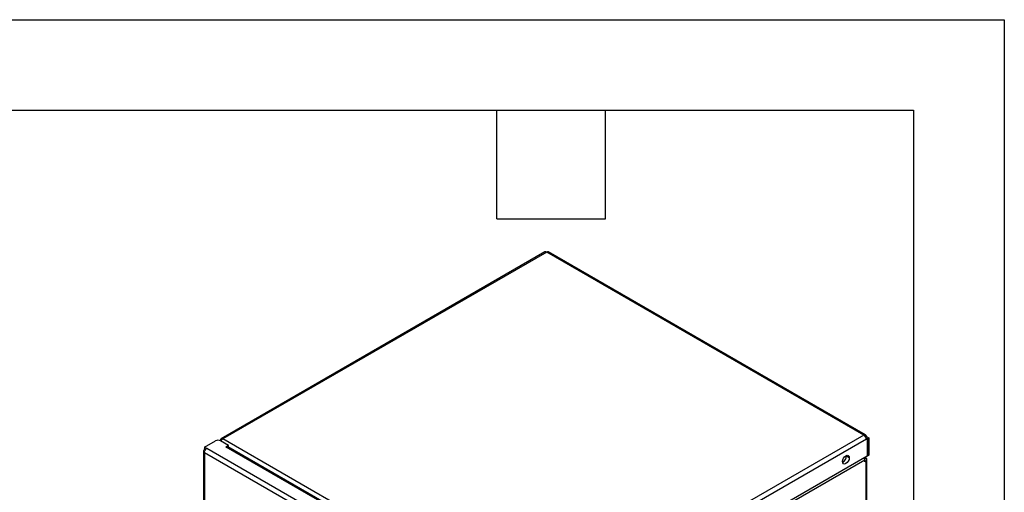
# Model space of a CAD drawing. Header units: millimetres. Extents: x 0 to 2235, y 0 to 1727.
# Tile 30 of 30: x 1683 to 2235, y 1462 to 1727. Entities that reach past the tile are written whole.
import ezdxf

# ---------------------------------------------------------------- set-up
doc = ezdxf.new("R2010")
doc.units = ezdxf.units.MM
doc.header["$LTSCALE"] = 8
doc.layers.add('TEXT', color=140, linetype='Continuous', lineweight=25)

msp = doc.modelspace()

# ---------------------------------------------------------------- linework, layer by layer
at = {"color": 7, "linetype": 'Continuous'}
for p, q in [((0.02, 1727.22), (2235.22, 1727.22)), ((2235.22, 1727.22), (2235.22, 0.02))]:
    msp.add_line(p, q, dxfattribs=at)
for p, q in [((1977.8, 1596.89), (1796.27, 1492.1)), ((1978.76, 1596.8), (1797.23, 1492)), ((2156.54, 1494.17), (1978.76, 1596.8)), ((2157.5, 1494.27), (1979.73, 1596.89)), ((1786.95, 1487.36), (1793.13, 1490.93)), ((1795.86, 1491.21), (1795.6, 1491.06)), ((1796.27, 1490.98), (1795.86, 1491.21)), ((1800.46, 1488.28), (1795.87, 1490.93)), ((1975.01, 1389.38), (1797.23, 1492)), ((2156.54, 1494.17), (1975.01, 1389.38)), ((2157.91, 1491.8), (1976.38, 1387)), ((2157.91, 1493.38), (2157.51, 1493.15)), ((2157.79, 1492.52), (2158.47, 1492.12)), ((2157.82, 1492.42), (2158.4, 1492.08)), ((2157.91, 1493.38), (2159.28, 1492.59)), ((2157.91, 1491.8), (2158.4, 1492.08)), ((2158.4, 1492.08), (2158.4, 1482.36)), ((2159.28, 1492.59), (2158.47, 1492.12)), ((2158.47, 1492.12), (2158.47, 1482.4)), ((2159.28, 1492.59), (2159.28, 1482.87)), ((1786.39, 1485.06), (1786.39, 1073.28)), ((1788.26, 1486.61), (1786.95, 1487.36)), ((1786.95, 1487.36), (1786.95, 1486.43)), ((1787.65, 1486.03), (1786.95, 1486.43)), ((1786.95, 1486.35), (1787.02, 1486.39)), ((1787.61, 1485.97), (1786.95, 1486.35)), ((1786.95, 1485.85), (1786.95, 1486.35)), ((1786.95, 1485.85), (1787.36, 1485.62)), ((1966.16, 1383.91), (1788.26, 1486.61)), ((1800.46, 1488.28), (1799.01, 1487.44)), ((1799.01, 1487.4), (1799.01, 1487.44)), ((1799.09, 1487.4), (1799.17, 1487.44)), ((1967.64, 1390.19), (1799.17, 1487.44)), ((1968.29, 1390.47), (1800.14, 1487.54)), ((1800.46, 1487.35), (1800.46, 1488.28)), ((1964.73, 1381.57), (1786.95, 1484.21)), ((1786.95, 1484.21), (1786.95, 1072.56)), ((2158.4, 1482.36), (1975.89, 1377)), ((2156.99, 1480.14), (1976.38, 1375.88)), ((2146.74, 1482.4), (2146.72, 1482.7)), ((2148.36, 1481.46), (2146.74, 1482.4)), ((2156.91, 1480.69), (2157.69, 1481.14)), ((2156.99, 1481.55), (2157.69, 1481.14)), ((2156.99, 1479.15), (2156.99, 1480.14)), ((2157.69, 1479.56), (2156.99, 1479.97)), ((2157.69, 1479.56), (2156.99, 1479.15)), ((2157.69, 1479.56), (2157.69, 1075.13)), ((2158.26, 1075.92), (2158.26, 1480.35)), ((2158.47, 1482.4), (2158.4, 1482.44)), ((2159.28, 1482.87), (2158.47, 1482.4))]:
    msp.add_line(p, q)
at = {"flags": 128}
for points in [[(2144.53, 1479.25), (2144.68, 1480.18), (2145.09, 1481.14), (2145.71, 1481.98), (2146.44, 1482.57), (2147.18, 1482.82), (2147.8, 1482.7), (2148.21, 1482.22), (2148.36, 1481.46)], [(2148.36, 1481.46), (2148.21, 1480.53), (2147.8, 1479.58), (2147.18, 1478.74), (2146.44, 1478.15), (2145.71, 1477.9), (2145.09, 1478.02), (2144.68, 1478.49), (2144.53, 1479.25)]]:
    msp.add_lwpolyline(points, dxfattribs=at)
for centre, radius, start, end in [((1978.2, 1596), 0.974, 54.3824, 114.3071), ((1979.33, 1596), 0.974, 65.6929, 125.6176), ((1794.5, 1488.29), 2.97, 62.6097, 117.3903), ((1796.7, 1491.35), 0.846, 50.7967, 189.214), ((1798.77, 1489.56), 2.88, 122.2627, 155.3692), ((2157.07, 1493.52), 0.846, 350.786, 129.2033), ((2154.93, 1491.66), 2.98, 2.6055, 57.3945), ((1799.02, 1487.42), 0.025, 110.7834, 249.2166), ((1799.05, 1487.47), 0.0878, 242.6097, 297.3903), ((1799.74, 1486.69), 0.936, 64.4018, 126.9087), ((2142.79, 1482.49), 3.96, 296.506, 358.6696), ((2154.24, 1480.05), 2.75, 1.8523, 28.4511), ((2156.78, 1480.36), 0.327, 308.1793, 65.0195), ((2157.39, 1480.35), 0.846, 290.7834, 69.2166)]:
    msp.add_arc(centre, radius, start, end)
for points in [[(1786.95, 1485.85), (1786.78, 1485.74), (1786.63, 1485.61), (1786.44, 1485.33), (1786.39, 1485.18), (1786.39, 1484.88), (1786.44, 1484.72), (1786.63, 1484.44), (1786.78, 1484.31), (1786.95, 1484.21)], [(1786.95, 1484.21), (1786.95, 1484.41), (1786.98, 1484.64), (1787.11, 1485.11), (1787.2, 1485.35), (1787.45, 1485.79), (1787.59, 1486), (1787.91, 1486.35), (1788.09, 1486.5), (1788.26, 1486.61)]]:
    msp.add_open_spline(points, degree=3, knots=[0, 0, 0, 0, 0.25, 0.25, 0.5, 0.5, 0.75, 0.75, 1, 1, 1, 1])
at = {"layer": 'TEXT'}
for p, q in [((50.8, 1676.4), (2184.4, 1676.4)), ((1950.72, 1615.44), (1950.72, 1676.4)), ((2011.68, 1615.44), (2011.68, 1676.4)), ((2184.4, 1676.4), (2184.4, 50.8)), ((1950.72, 1615.44), (2011.68, 1615.44))]:
    msp.add_line(p, q, dxfattribs=at)

doc.saveas('drawing.dxf')
